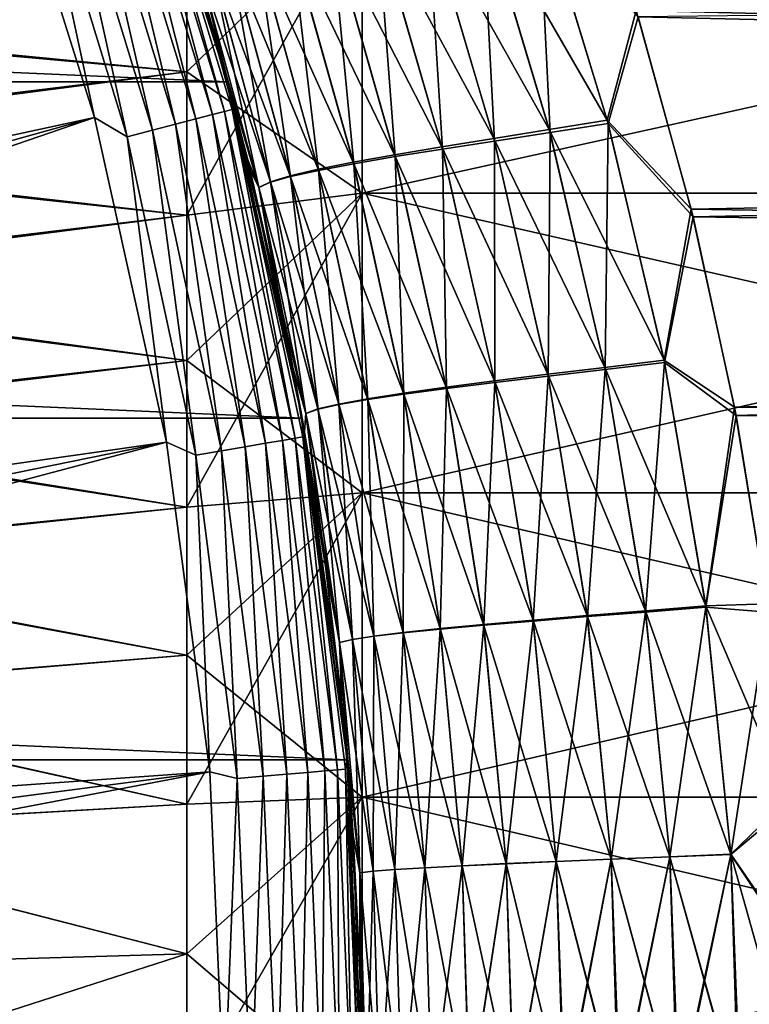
# Model space of a CAD drawing. Header units: metres. Extents: x -22 to 73, y -229 to 22.
# Tile 234 of 256: x 20.55 to 24.71, y 0.57 to 6.18. Entities that reach past the tile are written whole.
import ezdxf

# ---------------------------------------------------------------- set-up
doc = ezdxf.new("R2010")
doc.units = ezdxf.units.M
doc.layers.add('solid_509500_SW0001', color=7, linetype='CONTINUOUS')

msp = doc.modelspace()

# ---------------------------------------------------------------- linework, layer by layer
at = {"layer": 'solid_509500_SW0001'}
for points in [[(-21.73333, 5.823431), (-21.143082, 7.695457), (21.73333, 5.823431)], [(-21.143082, 7.695457), (21.143082, 7.695457), (21.73333, 5.823431)], [(21.645683, 6.141202, 45.221691), (21.73333, 5.823431), (21.143082, 7.695457)], [(21.602154, 6.292609, 45.258732), (21.645683, 6.141202, 45.221691), (21.143082, 7.695457)], [(21.355822, 7.083705, 90.531265), (21.143084, 7.695453, 119.213844), (21.733332, 5.823429, 119.213844)], [(21.200567, 7.490637, 119.368202), (21.733332, 5.823429, 119.213844), (21.143084, 7.695453, 119.213844)], [(21.158522, 7.475781, 119.516907), (21.090187, 7.451637, 119.654198), (21.646152, 5.63622, 119.654198)], [(21.200567, 7.490637, 119.368202), (21.158522, 7.475781, 119.516907), (21.71629, 5.654482, 119.516907)], [(21.71629, 5.654482, 119.516907), (21.158522, 7.475781, 119.516907), (21.646152, 5.63622, 119.654198)], [(21.759443, 5.665719, 119.368202), (21.733332, 5.823429, 119.213844), (21.200567, 7.490637, 119.368202)], [(21.759443, 5.665719, 119.368202), (21.200567, 7.490637, 119.368202), (21.71629, 5.654482, 119.516907)], [(11.163385, 3.502535, 120.188515), (20.974077, 5.619987, 120.013718), (20.404449, 7.426612, 120.013718)], [(20.618019, 7.28481, 119.996193), (20.404449, 7.426612, 120.013718), (20.974077, 5.619987, 120.013718)], [(20.998138, 7.419115, 119.774902), (20.885841, 7.379437, 119.874481), (21.43642, 5.58161, 119.874481)], [(21.090187, 7.451637, 119.654198), (20.998138, 7.419115, 119.774902), (21.551678, 5.61162, 119.774902)], [(21.551678, 5.61162, 119.774902), (20.998138, 7.419115, 119.774902), (21.43642, 5.58161, 119.874481)], [(21.646152, 5.63622, 119.654198), (21.090187, 7.451637, 119.654198), (21.551678, 5.61162, 119.774902)], [(20.885841, 7.379437, 119.874481), (20.757524, 7.3341, 119.949181), (21.30472, 5.547318, 119.949181)], [(21.43642, 5.58161, 119.874481), (20.885841, 7.379437, 119.874481), (21.30472, 5.547318, 119.949181)], [(20.757524, 7.3341, 119.949181), (20.618019, 7.28481, 119.996193), (21.161537, 5.510036, 119.996193)], [(21.30472, 5.547318, 119.949181), (20.757524, 7.3341, 119.949181), (21.161537, 5.510036, 119.996193)], [(21.161537, 5.510036, 119.996193), (20.618019, 7.28481, 119.996193), (20.974077, 5.619987, 120.013718)], [(21.558455, 6.440731, 90.704292), (21.355822, 7.083705, 90.531265), (21.733332, 5.823429, 119.213844)], [(23.494913, 6.916615, 48.126881), (23.895695, 5.60413, 47.724453), (23.174496, 6.855034, 48.010654)], [(23.494913, 6.916615, 48.126881), (24.061258, 6.228299, 47.94487), (23.895695, 5.60413, 47.724453)], [(21.5, 5.062797, 50.206234), (22.5, 5.187767, 49.202736), (22.5, 6.851861, 49.743439)], [(21.5, 5.879122, 50.459023), (21.5, 5.062797, 50.206234), (22.5, 6.851861, 49.743439)], [(21.5, 6.683003, 50.749275), (21.5, 5.879122, 50.459023), (22.5, 6.851861, 49.743439)], [(21.5, 5.879122, 85.540977), (22.5, 6.851861, 86.256561), (22.5, 5.187767, 86.797264)], [(21.5, 5.879122, 85.540977), (21.5, 6.683003, 85.250725), (22.5, 6.851861, 86.256561)], [(22.5, 6.851861, 49.743439), (22.5, 5.187767, 49.202736), (30, 6.85184, 49.743431)], [(22.5, 6.851861, 86.256561), (30, 6.85184, 86.256569), (30, 5.18775, 86.797264)], [(22.5, 5.187767, 86.797264), (22.5, 6.851861, 86.256561), (30, 5.18775, 86.797264)], [(22.5, 5.187767, 49.202736), (30, 5.18775, 49.202732), (30, 6.85184, 49.743431)], [(23.174496, 6.855034, 48.010654), (23.565983, 5.550968, 47.621887), (22.866966, 6.796741, 47.846817)], [(23.895695, 5.60413, 47.724453), (23.565983, 5.550968, 47.621887), (23.174496, 6.855034, 48.010654)], [(23.503876, 6.891379, 87.882401), (23.182665, 6.832663, 87.997887), (23.571125, 5.533568, 88.383492)], [(23.901287, 5.584527, 88.281319), (24.072727, 6.192788, 88.066124), (23.503876, 6.891379, 87.882401)], [(23.901287, 5.584527, 88.281319), (23.503876, 6.891379, 87.882401), (23.571125, 5.533568, 88.383492)], [(22.866966, 6.796741, 47.846817), (23.249451, 5.500448, 47.471146), (22.579735, 6.741731, 47.637882)], [(23.565983, 5.550968, 47.621887), (23.249451, 5.500448, 47.471146), (22.866966, 6.796741, 47.846817)], [(23.182665, 6.832663, 87.997887), (22.874321, 6.777236, 88.160912), (23.254126, 5.48525, 88.533768)], [(23.571125, 5.533568, 88.383492), (23.182665, 6.832663, 87.997887), (23.254126, 5.48525, 88.533768)], [(22.579735, 6.741731, 47.637882), (22.953674, 5.452564, 47.274784), (22.318954, 6.689998, 47.387455)], [(23.249451, 5.500448, 47.471146), (22.953674, 5.452564, 47.274784), (22.579735, 6.741731, 47.637882)], [(22.874321, 6.777236, 88.160912), (22.586241, 6.725091, 88.368958), (22.957855, 5.439568, 88.729607)], [(23.254126, 5.48525, 88.533768), (22.874321, 6.777236, 88.160912), (22.957855, 5.439568, 88.729607)], [(17.78726, 6.239864, 85.415924), (21.5, 6.683003, 85.250725), (21.5, 5.879122, 85.540977)], [(17.796148, 6.214468, 50.575001), (21.5, 5.879122, 50.459023), (21.5, 6.683003, 50.749275)], [(22.318954, 6.689998, 47.387455), (22.684946, 5.407312, 47.036446), (22.08968, 6.641531, 47.099865)], [(22.32457, 6.676223, 88.618423), (22.094353, 6.630621, 88.904999), (22.451517, 5.35609, 89.242676)], [(22.953674, 5.452564, 47.274784), (22.684946, 5.407312, 47.036446), (22.318954, 6.689998, 47.387455)], [(22.586241, 6.725091, 88.368958), (22.32457, 6.676223, 88.618423), (22.688599, 5.396517, 88.967369)], [(22.688599, 5.396517, 88.967369), (22.32457, 6.676223, 88.618423), (22.451517, 5.35609, 89.242676)], [(22.957855, 5.439568, 88.729607), (22.586241, 6.725091, 88.368958), (22.688599, 5.396517, 88.967369)], [(22.08968, 6.641531, 47.099865), (22.448433, 5.364683, 46.760506), (21.896477, 6.596322, 46.7798)], [(22.094353, 6.630621, 88.904999), (21.90015, 6.588275, 89.223984), (22.25127, 5.318277, 89.550797)], [(22.684946, 5.407312, 47.036446), (22.448433, 5.364683, 46.760506), (22.08968, 6.641531, 47.099865)], [(22.451517, 5.35609, 89.242676), (22.094353, 6.630621, 88.904999), (22.25127, 5.318277, 89.550797)], [(21.896477, 6.596322, 46.7798), (22.248804, 5.32467, 46.451714), (21.743559, 6.554358, 46.432468)], [(21.90015, 6.588275, 89.223984), (21.746168, 6.549175, 89.570198), (22.092157, 5.283072, 89.886467)], [(22.448433, 5.364683, 46.760506), (22.248804, 5.32467, 46.451714), (21.896477, 6.596322, 46.7798)], [(22.25127, 5.318277, 89.550797), (21.90015, 6.588275, 89.223984), (22.092157, 5.283072, 89.886467)], [(21.634436, 6.515625, 46.064186), (21.976696, 5.252451, 45.757759), (21.571571, 6.480107, 45.68259)], [(21.63591, 6.513306, 89.937325), (21.571836, 6.480651, 90.317734), (21.910597, 5.220429, 90.613579)], [(21.743559, 6.554358, 46.432468), (22.090363, 5.287263, 46.11533), (21.634436, 6.515625, 46.064186)], [(22.090363, 5.287263, 46.11533), (21.976696, 5.252451, 45.757759), (21.634436, 6.515625, 46.064186)], [(21.746168, 6.549175, 89.570198), (21.63591, 6.513306, 89.937325), (21.977762, 5.25046, 90.243294)], [(21.977762, 5.25046, 90.243294), (21.63591, 6.513306, 89.937325), (21.910597, 5.220429, 90.613579)], [(22.248804, 5.32467, 46.451714), (22.090363, 5.287263, 46.11533), (21.743559, 6.554358, 46.432468)], [(22.092157, 5.283072, 89.886467), (21.746168, 6.549175, 89.570198), (21.977762, 5.25046, 90.243294)], [(21.571571, 6.480107, 45.68259), (21.910316, 5.220221, 45.386711), (21.557919, 6.442526, 45.296379)], [(21.571836, 6.480651, 90.317734), (21.558455, 6.440731, 90.704292), (21.86195, 5.320262, 90.963608)], [(21.976696, 5.252451, 45.757759), (21.910316, 5.220221, 45.386711), (21.571571, 6.480107, 45.68259)], [(21.910597, 5.220429, 90.613579), (21.571836, 6.480651, 90.317734), (21.86195, 5.320262, 90.963608)], [(50.400002, 6.489357, 48.027813), (50.400002, 5.586774, 47.756779), (24.061258, 6.228299, 47.94487)], [(50.400002, 5.586774, 88.243217), (50.400002, 6.489357, 87.972183), (24.072727, 6.192788, 88.066124)], [(21.910316, 5.220221, 45.386711), (21.602154, 6.292609, 45.258732), (21.557919, 6.442526, 45.296379)], [(21.86195, 5.320262, 90.963608), (21.558455, 6.440731, 90.704292), (21.733332, 5.823429, 119.213844)], [(21.910316, 5.220221, 45.386711), (21.645683, 6.141202, 45.221691), (21.602154, 6.292609, 45.258732)], [(18.042757, 5.457237, 85.676781), (17.78726, 6.239864, 85.415924), (21.5, 5.879122, 85.540977)], [(23.895695, 5.60413, 47.724453), (24.061258, 6.228299, 47.94487), (24.373594, 5.096862, 47.627911)], [(50.400002, 5.586774, 47.756779), (24.373594, 5.096862, 47.627911), (24.061258, 6.228299, 47.94487)], [(17.796148, 6.214468, 50.575001), (18.050438, 5.431777, 50.31538), (21.5, 5.879122, 50.459023)], [(23.901287, 5.584527, 88.281319), (24.385605, 5.053625, 88.382858), (24.072727, 6.192788, 88.066124)], [(50.400002, 5.586774, 88.243217), (24.072727, 6.192788, 88.066124), (24.385605, 5.053625, 88.382858)], [(21.645683, 6.141202, 45.221691), (21.847656, 5.378653, 45.050556), (21.73333, 5.823431)], [(21.910316, 5.220221, 45.386711), (21.847656, 5.378653, 45.050556), (21.645683, 6.141202, 45.221691)], [(18.042757, 5.457237, 85.676781), (21.5, 5.879122, 85.540977), (21.5, 5.062797, 85.793762)], [(18.050438, 5.431777, 50.31538), (21.5, 5.062797, 50.206234), (21.5, 5.879122, 50.459023)], [(21.5, 5.062797, 85.793762), (21.5, 5.879122, 85.540977), (22.5, 5.187767, 86.797264)], [(-22.158175, 3.907085), (-21.73333, 5.823431), (22.158175, 3.907085)], [(-21.73333, 5.823431), (21.73333, 5.823431), (22.158175, 3.907085)], [(22.02367, 4.605207, 44.901825), (22.158175, 3.907085), (21.73333, 5.823431)], [(21.847656, 5.378653, 45.050556), (22.02367, 4.605207, 44.901825), (21.73333, 5.823431)], [(21.86195, 5.320262, 90.963608), (21.733332, 5.823429, 119.213844), (22.158175, 3.907084, 119.213844)], [(21.759443, 5.665719, 119.368202), (22.158175, 3.907084, 119.213844), (21.733332, 5.823429, 119.213844)], [(21.759443, 5.665719, 119.368202), (21.71629, 5.654482, 119.516907), (22.11759, 3.792442, 119.516907)], [(22.161541, 3.799978, 119.368202), (22.158175, 3.907084, 119.213844), (21.759443, 5.665719, 119.368202)], [(22.161541, 3.799978, 119.368202), (21.759443, 5.665719, 119.368202), (22.11759, 3.792442, 119.516907)], [(11.163385, 3.502535, 120.188515), (11.326458, 2.932623, 120.188515), (20.974077, 5.619987, 120.013718)], [(11.326458, 2.932623, 120.188515), (11.460456, 2.355184, 120.188515), (20.974077, 5.619987, 120.013718)], [(11.460456, 2.355184, 120.188515), (21.384079, 3.77059, 120.013718), (20.974077, 5.619987, 120.013718)], [(21.161537, 5.510036, 119.996193), (20.974077, 5.619987, 120.013718), (21.384079, 3.77059, 120.013718)], [(21.551678, 5.61162, 119.774902), (21.43642, 5.58161, 119.874481), (21.832548, 3.743566, 119.874481)], [(21.646152, 5.63622, 119.654198), (21.551678, 5.61162, 119.774902), (21.949936, 3.763695, 119.774902)], [(21.949936, 3.763695, 119.774902), (21.551678, 5.61162, 119.774902), (21.832548, 3.743566, 119.874481)], [(21.71629, 5.654482, 119.516907), (21.646152, 5.63622, 119.654198), (22.046158, 3.780193, 119.654198)], [(22.046158, 3.780193, 119.654198), (21.646152, 5.63622, 119.654198), (21.949936, 3.763695, 119.774902)], [(22.11759, 3.792442, 119.516907), (21.71629, 5.654482, 119.516907), (22.046158, 3.780193, 119.654198)], [(21.43642, 5.58161, 119.874481), (21.30472, 5.547318, 119.949181), (21.698414, 3.720567, 119.949181)], [(21.832548, 3.743566, 119.874481), (21.43642, 5.58161, 119.874481), (21.698414, 3.720567, 119.949181)], [(23.895695, 5.60413, 47.724453), (24.219774, 4.237899, 47.400909), (23.565983, 5.550968, 47.621887)], [(23.901287, 5.584527, 88.281319), (23.571125, 5.533568, 88.383492), (23.884584, 4.184002, 88.692993)], [(24.222633, 4.224272, 88.602051), (23.901287, 5.584527, 88.281319), (23.884584, 4.184002, 88.692993)], [(23.895695, 5.60413, 47.724453), (24.373594, 5.096862, 47.627911), (24.219774, 4.237899, 47.400909)], [(24.222633, 4.224272, 88.602051), (24.385605, 5.053625, 88.382858), (23.901287, 5.584527, 88.281319)], [(50.400002, 5.586774, 47.756779), (50.400002, 4.67294, 47.526512), (24.373594, 5.096862, 47.627911)], [(50.400002, 4.67294, 88.473488), (50.400002, 5.586774, 88.243217), (24.385605, 5.053625, 88.382858)], [(21.30472, 5.547318, 119.949181), (21.161537, 5.510036, 119.996193), (21.552586, 3.695562, 119.996193)], [(21.552586, 3.695562, 119.996193), (21.161537, 5.510036, 119.996193), (21.384079, 3.77059, 120.013718)], [(21.698414, 3.720567, 119.949181), (21.30472, 5.547318, 119.949181), (21.552586, 3.695562, 119.996193)], [(23.249451, 5.500448, 47.471146), (23.557463, 4.156283, 47.170135), (22.953674, 5.452564, 47.274784)], [(23.565983, 5.550968, 47.621887), (23.881914, 4.196098, 47.309822), (23.249451, 5.500448, 47.471146)], [(23.881914, 4.196098, 47.309822), (23.557463, 4.156283, 47.170135), (23.249451, 5.500448, 47.471146)], [(23.571125, 5.533568, 88.383492), (23.254126, 5.48525, 88.533768), (23.559931, 4.145719, 88.832481)], [(23.884584, 4.184002, 88.692993), (23.571125, 5.533568, 88.383492), (23.559931, 4.145719, 88.832481)], [(24.219774, 4.237899, 47.400909), (23.881914, 4.196098, 47.309822), (23.565983, 5.550968, 47.621887)], [(18.261177, 4.6746, 85.899666), (18.042757, 5.457237, 85.676781), (21.5, 5.062797, 85.793762)], [(22.953674, 5.452564, 47.274784), (23.254129, 4.118452, 46.984421), (22.684946, 5.407312, 47.036446)], [(23.557463, 4.156283, 47.170135), (23.254129, 4.118452, 46.984421), (22.953674, 5.452564, 47.274784)], [(23.254126, 5.48525, 88.533768), (22.957855, 5.439568, 88.729607), (23.256374, 4.109419, 89.017952)], [(23.559931, 4.145719, 88.832481), (23.254126, 5.48525, 88.533768), (23.256374, 4.109419, 89.017952)], [(18.050438, 5.431777, 50.31538), (18.26746, 4.649989, 50.093933), (21.5, 5.062797, 50.206234)], [(22.684946, 5.407312, 47.036446), (22.978312, 4.082601, 46.756348), (22.448433, 5.364683, 46.760506)], [(22.688599, 5.396517, 88.967369), (22.451517, 5.35609, 89.242676), (22.736984, 4.042752, 89.511429)], [(23.254129, 4.118452, 46.984421), (22.978312, 4.082601, 46.756348), (22.684946, 5.407312, 47.036446)], [(22.957855, 5.439568, 88.729607), (22.688599, 5.396517, 88.967369), (22.980309, 4.075099, 89.245743)], [(22.980309, 4.075099, 89.245743), (22.688599, 5.396517, 88.967369), (22.736984, 4.042752, 89.511429)], [(23.256374, 4.109419, 89.017952), (22.957855, 5.439568, 88.729607), (22.980309, 4.075099, 89.245743)], [(21.910316, 5.220221, 45.386711), (22.02367, 4.605207, 44.901825), (21.847656, 5.378653, 45.050556)], [(22.448433, 5.364683, 46.760506), (22.735268, 4.048722, 46.490337), (22.248804, 5.32467, 46.451714)], [(22.451517, 5.35609, 89.242676), (22.25127, 5.318277, 89.550797), (22.531145, 4.012372, 89.810226)], [(22.978312, 4.082601, 46.756348), (22.735268, 4.048722, 46.490337), (22.448433, 5.364683, 46.760506)], [(22.736984, 4.042752, 89.511429), (22.451517, 5.35609, 89.242676), (22.531145, 4.012372, 89.810226)], [(22.106781, 4.188107, 91.1707), (21.86195, 5.320262, 90.963608), (22.158175, 3.907084, 119.213844)], [(21.910597, 5.220429, 90.613579), (21.86195, 5.320262, 90.963608), (22.106781, 4.188107, 91.1707)], [(22.090363, 5.287263, 46.11533), (22.366119, 3.986862, 45.864189), (21.976696, 5.252451, 45.757759)], [(22.092157, 5.283072, 89.886467), (21.977762, 5.25046, 90.243294), (22.24868, 3.957485, 90.484795)], [(22.248804, 5.32467, 46.451714), (22.529745, 4.016812, 46.191181), (22.090363, 5.287263, 46.11533)], [(22.529745, 4.016812, 46.191181), (22.366119, 3.986862, 45.864189), (22.090363, 5.287263, 46.11533)], [(22.25127, 5.318277, 89.550797), (22.092157, 5.283072, 89.886467), (22.367163, 3.983953, 90.136833)], [(22.367163, 3.983953, 90.136833), (22.092157, 5.283072, 89.886467), (22.24868, 3.957485, 90.484795)], [(22.735268, 4.048722, 46.490337), (22.529745, 4.016812, 46.191181), (22.248804, 5.32467, 46.451714)], [(22.531145, 4.012372, 89.810226), (22.25127, 5.318277, 89.550797), (22.367163, 3.983953, 90.136833)], [(21.976696, 5.252451, 45.757759), (22.248037, 3.958865, 45.515816), (21.910316, 5.220221, 45.386711)], [(21.910316, 5.220221, 45.386711), (22.178053, 3.932809, 45.153851), (22.02367, 4.605207, 44.901825)], [(22.248037, 3.958865, 45.515816), (22.178053, 3.932809, 45.153851), (21.910316, 5.220221, 45.386711)], [(21.977762, 5.25046, 90.243294), (21.910597, 5.220429, 90.613579), (22.178249, 3.932959, 90.846336)], [(22.178249, 3.932959, 90.846336), (21.910597, 5.220429, 90.613579), (22.106781, 4.188107, 91.1707)], [(22.366119, 3.986862, 45.864189), (22.248037, 3.958865, 45.515816), (21.976696, 5.252451, 45.757759)], [(22.24868, 3.957485, 90.484795), (21.977762, 5.25046, 90.243294), (22.178249, 3.932959, 90.846336)], [(21.5, 3.399392, 49.815002), (22.5, 3.481899, 48.813381), (22.5, 5.187767, 49.202736)], [(21.5, 4.235569, 49.99139), (21.5, 3.399392, 49.815002), (22.5, 5.187767, 49.202736)], [(21.5, 5.062797, 50.206234), (21.5, 4.235569, 49.99139), (22.5, 5.187767, 49.202736)], [(21.5, 4.235569, 86.008606), (22.5, 5.187767, 86.797264), (22.5, 3.481899, 87.186623)], [(21.5, 4.235569, 86.008606), (21.5, 5.062797, 85.793762), (22.5, 5.187767, 86.797264)], [(22.5, 5.187767, 49.202736), (22.5, 3.481899, 48.813381), (30, 5.18775, 49.202732)], [(22.5, 5.187767, 86.797264), (30, 5.18775, 86.797264), (30, 3.481886, 87.186623)], [(22.5, 3.481899, 87.186623), (22.5, 5.187767, 86.797264), (30, 3.481886, 87.186623)], [(22.5, 3.481899, 48.813381), (30, 3.481886, 48.813377), (30, 5.18775, 49.202732)], [(18.261177, 4.6746, 85.899666), (21.5, 5.062797, 85.793762), (21.5, 4.235569, 86.008606)], [(18.26746, 4.649989, 50.093933), (21.5, 4.235569, 49.99139), (21.5, 5.062797, 50.206234)], [(24.219774, 4.237899, 47.400909), (24.373594, 5.096862, 47.627911), (24.620935, 3.969551, 47.378586)], [(24.222633, 4.224272, 88.602051), (24.631725, 3.921448, 88.630615), (24.385605, 5.053625, 88.382858)], [(50.400002, 4.67294, 47.526512), (24.620935, 3.969551, 47.378586), (24.373594, 5.096862, 47.627911)], [(50.400002, 4.67294, 88.473488), (24.385605, 5.053625, 88.382858), (24.631725, 3.921448, 88.630615)], [(18.443945, 3.89145, 86.08609), (18.261177, 4.6746, 85.899666), (21.5, 4.235569, 86.008606)], [(50.400002, 4.67294, 47.526512), (50.400002, 3.749695, 47.337479), (24.620935, 3.969551, 47.378586)], [(50.400002, 3.749695, 88.662521), (50.400002, 4.67294, 88.473488), (24.631725, 3.921448, 88.630615)], [(18.26746, 4.649989, 50.093933), (18.448248, 3.871005, 49.909527), (21.5, 4.235569, 49.99139)], [(22.02367, 4.605207, 44.901825), (22.171865, 3.828623, 44.776592), (22.158175, 3.907085)], [(22.178053, 3.932809, 45.153851), (22.171865, 3.828623, 44.776592), (22.02367, 4.605207, 44.901825)], [(18.443945, 3.89145, 86.08609), (21.5, 4.235569, 86.008606), (21.5, 3.399392, 86.184998)], [(18.448248, 3.871005, 49.909527), (21.5, 3.399392, 49.815002), (21.5, 4.235569, 49.99139)], [(21.5, 3.399392, 86.184998), (21.5, 4.235569, 86.008606), (22.5, 3.481899, 87.186623)], [(24.219774, 4.237899, 47.400909), (24.457504, 2.837182, 47.164543), (23.881914, 4.196098, 47.309822)], [(24.222633, 4.224272, 88.602051), (23.884584, 4.184002, 88.692993), (24.114353, 2.80222, 88.918999)], [(24.458574, 2.829894, 88.836586), (24.222633, 4.224272, 88.602051), (24.114353, 2.80222, 88.918999)], [(24.219774, 4.237899, 47.400909), (24.620935, 3.969551, 47.378586), (24.457504, 2.837182, 47.164543)], [(24.458574, 2.829894, 88.836586), (24.631725, 3.921448, 88.630615), (24.222633, 4.224272, 88.602051)], [(22.292341, 3.049842, 91.326141), (22.106781, 4.188107, 91.1707), (22.158175, 3.907084, 119.213844)], [(22.178249, 3.932959, 90.846336), (22.106781, 4.188107, 91.1707), (22.292341, 3.049842, 91.326141)], [(23.557463, 4.156283, 47.170135), (23.782707, 2.781482, 46.950802), (23.254129, 4.118452, 46.984421)], [(23.881914, 4.196098, 47.309822), (24.113319, 2.808668, 47.082127), (23.557463, 4.156283, 47.170135)], [(24.113319, 2.808668, 47.082127), (23.782707, 2.781482, 46.950802), (23.557463, 4.156283, 47.170135)], [(23.884584, 4.184002, 88.692993), (23.559931, 4.145719, 88.832481), (23.783699, 2.775873, 89.050285)], [(24.114353, 2.80222, 88.918999), (23.884584, 4.184002, 88.692993), (23.783699, 2.775873, 89.050285)], [(24.457504, 2.837182, 47.164543), (24.113319, 2.808668, 47.082127), (23.881914, 4.196098, 47.309822)], [(23.254129, 4.118452, 46.984421), (23.473471, 2.755621, 46.773159), (22.978312, 4.082601, 46.756348)], [(23.256374, 4.109419, 89.017952), (22.980309, 4.075099, 89.245743), (23.192945, 2.727151, 89.448021)], [(23.474405, 2.750851, 89.227852), (23.256374, 4.109419, 89.017952), (23.192945, 2.727151, 89.448021)], [(23.782707, 2.781482, 46.950802), (23.473471, 2.755621, 46.773159), (23.254129, 4.118452, 46.984421)], [(23.559931, 4.145719, 88.832481), (23.256374, 4.109419, 89.017952), (23.474405, 2.750851, 89.227852)], [(23.783699, 2.775873, 89.050285), (23.559931, 4.145719, 88.832481), (23.474405, 2.750851, 89.227852)], [(22.735268, 4.048722, 46.490337), (22.943874, 2.707863, 46.294453), (22.529745, 4.016812, 46.191181)], [(22.736984, 4.042752, 89.511429), (22.531145, 4.012372, 89.810226), (22.734283, 2.683703, 89.997978)], [(22.944639, 2.70477, 89.706337), (22.736984, 4.042752, 89.511429), (22.734283, 2.683703, 89.997978)], [(22.978312, 4.082601, 46.756348), (23.192085, 2.731083, 46.552895), (22.735268, 4.048722, 46.490337)], [(23.192085, 2.731083, 46.552895), (22.943874, 2.707863, 46.294453), (22.735268, 4.048722, 46.490337)], [(22.980309, 4.075099, 89.245743), (22.736984, 4.042752, 89.511429), (22.944639, 2.70477, 89.706337)], [(23.192945, 2.727151, 89.448021), (22.980309, 4.075099, 89.245743), (22.944639, 2.70477, 89.706337)], [(23.473471, 2.755621, 46.773159), (23.192085, 2.731083, 46.552895), (22.978312, 4.082601, 46.756348)], [(22.366119, 3.986862, 45.864189), (22.565813, 2.665363, 45.682854), (22.248037, 3.958865, 45.515816)], [(22.367163, 3.983953, 90.136833), (22.24868, 3.957485, 90.484795), (22.444395, 2.645493, 90.658752)], [(22.529745, 4.016812, 46.191181), (22.733641, 2.685958, 46.002659), (22.366119, 3.986862, 45.864189)], [(22.733641, 2.685958, 46.002659), (22.565813, 2.665363, 45.682854), (22.366119, 3.986862, 45.864189)], [(22.531145, 4.012372, 89.810226), (22.367163, 3.983953, 90.136833), (22.566307, 2.663946, 90.317612)], [(22.566307, 2.663946, 90.317612), (22.367163, 3.983953, 90.136833), (22.444395, 2.645493, 90.658752)], [(22.943874, 2.707863, 46.294453), (22.733641, 2.685958, 46.002659), (22.529745, 4.016812, 46.191181)], [(22.734283, 2.683703, 89.997978), (22.531145, 4.012372, 89.810226), (22.566307, 2.663946, 90.317612)], [(22.178053, 3.932809, 45.153851), (22.371021, 2.628079, 44.986538), (22.171865, 3.828623, 44.776592)], [(22.248037, 3.958865, 45.515816), (22.444078, 2.646072, 45.341537), (22.178053, 3.932809, 45.153851)], [(22.444078, 2.646072, 45.341537), (22.371021, 2.628079, 44.986538), (22.178053, 3.932809, 45.153851)], [(22.24868, 3.957485, 90.484795), (22.178249, 3.932959, 90.846336), (22.37113, 2.628337, 91.01355)], [(22.37113, 2.628337, 91.01355), (22.178249, 3.932959, 90.846336), (22.292341, 3.049842, 91.326141)], [(22.565813, 2.665363, 45.682854), (22.444078, 2.646072, 45.341537), (22.248037, 3.958865, 45.515816)], [(22.444395, 2.645493, 90.658752), (22.24868, 3.957485, 90.484795), (22.37113, 2.628337, 91.01355)], [(24.457504, 2.837182, 47.164543), (24.620935, 3.969551, 47.378586), (24.805273, 2.849151, 47.194176)], [(50.400002, 3.749695, 47.337479), (24.805273, 2.849151, 47.194176), (24.620935, 3.969551, 47.378586)], [(-22.414381, 1.961005), (-22.158175, 3.907085), (22.414381, 1.961005)], [(-22.158175, 3.907085), (22.158175, 3.907085), (22.414381, 1.961005)], [(18.591745, 3.109583, 86.236801), (18.443945, 3.89145, 86.08609), (21.5, 3.399392, 86.184998)], [(18.448248, 3.871005, 49.909527), (18.593931, 3.096487, 49.760971), (21.5, 3.399392, 49.815002)], [(22.38303, 2.291274, 44.596397), (22.414381, 1.961005), (22.158175, 3.907085)], [(22.292242, 3.050571, 44.674591), (22.38303, 2.291274, 44.596397), (22.158175, 3.907085)], [(22.171865, 3.828623, 44.776592), (22.292242, 3.050571, 44.674591), (22.158175, 3.907085)], [(22.292341, 3.049842, 91.326141), (22.158175, 3.907084, 119.213844), (22.414381, 1.961004, 119.213844)], [(22.161541, 3.799978, 119.368202), (22.414381, 1.961004, 119.213844), (22.158175, 3.907084, 119.213844)], [(24.458574, 2.829894, 88.836586), (24.812763, 2.801735, 88.812263), (24.631725, 3.921448, 88.630615)], [(50.400002, 3.749695, 88.662521), (24.631725, 3.921448, 88.630615), (24.812763, 2.801735, 88.812263)], [(22.371021, 2.628079, 44.986538), (22.292242, 3.050571, 44.674591), (22.171865, 3.828623, 44.776592)], [(11.460456, 2.355184, 120.188515), (11.565034, 1.771698, 120.188515), (21.384079, 3.77059, 120.013718)], [(11.565034, 1.771698, 120.188515), (11.639926, 1.183665, 120.188515), (21.384079, 3.77059, 120.013718)], [(11.639926, 1.183665, 120.188515), (21.631334, 1.892496, 120.013718), (21.384079, 3.77059, 120.013718)], [(21.552586, 3.695562, 119.996193), (21.384079, 3.77059, 120.013718), (21.631334, 1.892496, 120.013718)], [(21.949936, 3.763695, 119.774902), (21.832548, 3.743566, 119.874481), (22.071373, 1.878551, 119.874481)], [(22.046158, 3.780193, 119.654198), (21.949936, 3.763695, 119.774902), (22.190044, 1.888651, 119.774902)], [(22.190044, 1.888651, 119.774902), (21.949936, 3.763695, 119.774902), (22.071373, 1.878551, 119.874481)], [(22.11759, 3.792442, 119.516907), (22.046158, 3.780193, 119.654198), (22.287319, 1.89693, 119.654198)], [(22.287319, 1.89693, 119.654198), (22.046158, 3.780193, 119.654198), (22.190044, 1.888651, 119.774902)], [(22.161541, 3.799978, 119.368202), (22.11759, 3.792442, 119.516907), (22.359531, 1.903077, 119.516907)], [(22.359531, 1.903077, 119.516907), (22.11759, 3.792442, 119.516907), (22.287319, 1.89693, 119.654198)], [(22.403965, 1.906858, 119.368202), (22.414381, 1.961004, 119.213844), (22.161541, 3.799978, 119.368202)], [(22.403965, 1.906858, 119.368202), (22.161541, 3.799978, 119.368202), (22.359531, 1.903077, 119.516907)], [(21.698414, 3.720567, 119.949181), (21.552586, 3.695562, 119.996193), (21.788349, 1.854462, 119.996193)], [(21.832548, 3.743566, 119.874481), (21.698414, 3.720567, 119.949181), (21.935772, 1.867009, 119.949181)], [(21.935772, 1.867009, 119.949181), (21.698414, 3.720567, 119.949181), (21.788349, 1.854462, 119.996193)], [(22.071373, 1.878551, 119.874481), (21.832548, 3.743566, 119.874481), (21.935772, 1.867009, 119.949181)], [(21.788349, 1.854462, 119.996193), (21.552586, 3.695562, 119.996193), (21.631334, 1.892496, 120.013718)], [(21.5, 1.70698, 49.578918), (22.5, 1.74799, 48.578503), (22.5, 3.481899, 48.813381)], [(21.5, 2.555881, 49.677406), (21.5, 1.70698, 49.578918), (22.5, 3.481899, 48.813381)], [(21.5, 3.399392, 49.815002), (21.5, 2.555881, 49.677406), (22.5, 3.481899, 48.813381)], [(21.5, 2.555881, 86.322594), (22.5, 3.481899, 87.186623), (22.5, 1.74799, 87.421494)], [(21.5, 2.555881, 86.322594), (21.5, 3.399392, 86.184998), (22.5, 3.481899, 87.186623)], [(22.5, 3.481899, 48.813381), (22.5, 1.74799, 48.578503), (30, 3.481886, 48.813377)], [(22.5, 3.481899, 87.186623), (30, 3.481886, 87.186623), (30, 1.747983, 87.421494)], [(22.5, 1.74799, 87.421494), (22.5, 3.481899, 87.186623), (30, 1.747983, 87.421494)], [(22.5, 1.74799, 48.578503), (30, 1.747983, 48.578503), (30, 3.481886, 48.813377)], [(18.591745, 3.109583, 86.236801), (21.5, 3.399392, 86.184998), (21.5, 2.555881, 86.322594)], [(18.593931, 3.096487, 49.760971), (21.5, 2.555881, 49.677406), (21.5, 3.399392, 49.815002)], [(18.705387, 2.33045, 86.352638), (18.591745, 3.109583, 86.236801), (21.5, 2.555881, 86.322594)], [(18.593931, 3.096487, 49.760971), (18.706133, 2.324455, 49.646603), (21.5, 2.555881, 49.677406)], [(22.371021, 2.628079, 44.986538), (22.38303, 2.291274, 44.596397), (22.292242, 3.050571, 44.674591)], [(22.383089, 2.290701, 91.403801), (22.292341, 3.049842, 91.326141), (22.414381, 1.961004, 119.213844)], [(22.37113, 2.628337, 91.01355), (22.292341, 3.049842, 91.326141), (22.383089, 2.290701, 91.403801)], [(24.113319, 2.808668, 47.082127), (24.252935, 1.408315, 46.94511), (23.782707, 2.781482, 46.950802)], [(24.457504, 2.837182, 47.164543), (24.601009, 1.422881, 47.022259), (24.113319, 2.808668, 47.082127)], [(24.601009, 1.422881, 47.022259), (24.252935, 1.408315, 46.94511), (24.113319, 2.808668, 47.082127)], [(24.458574, 2.829894, 88.836586), (24.114353, 2.80222, 88.918999), (24.253181, 1.406954, 89.055183)], [(24.601238, 1.421308, 88.977997), (24.458574, 2.829894, 88.836586), (24.253181, 1.406954, 89.055183)], [(24.457504, 2.837182, 47.164543), (24.805273, 2.849151, 47.194176), (24.926983, 1.737288, 47.071983)], [(24.457504, 2.837182, 47.164543), (24.926983, 1.737288, 47.071983), (24.601009, 1.422881, 47.022259)], [(24.601238, 1.421308, 88.977997), (24.812763, 2.801735, 88.812263), (24.458574, 2.829894, 88.836586)], [(23.473471, 2.755621, 46.773159), (23.605656, 1.381174, 46.646152), (23.192085, 2.731083, 46.552895)], [(23.474405, 2.750851, 89.227852), (23.192945, 2.727151, 89.448021), (23.321091, 1.367873, 89.569633)], [(23.605919, 1.380238, 89.354149), (23.474405, 2.750851, 89.227852), (23.321091, 1.367873, 89.569633)], [(23.782707, 2.781482, 46.950802), (23.918531, 1.394413, 46.818874), (23.473471, 2.755621, 46.773159)], [(23.918531, 1.394413, 46.818874), (23.605656, 1.381174, 46.646152), (23.473471, 2.755621, 46.773159)], [(23.783699, 2.775873, 89.050285), (23.474405, 2.750851, 89.227852), (23.605919, 1.380238, 89.354149)], [(23.918791, 1.393264, 89.181427), (23.783699, 2.775873, 89.050285), (23.605919, 1.380238, 89.354149)], [(24.252935, 1.408315, 46.94511), (23.918531, 1.394413, 46.818874), (23.782707, 2.781482, 46.950802)], [(24.114353, 2.80222, 88.918999), (23.783699, 2.775873, 89.050285), (23.918791, 1.393264, 89.181427)], [(24.253181, 1.406954, 89.055183), (24.114353, 2.80222, 88.918999), (23.918791, 1.393264, 89.181427)], [(24.601238, 1.421308, 88.977997), (24.929142, 1.696687, 88.931343), (24.812763, 2.801735, 88.812263)], [(22.943874, 2.707863, 46.294453), (23.069414, 1.356682, 46.176842), (22.733641, 2.685958, 46.002659)], [(22.944639, 2.70477, 89.706337), (22.734283, 2.683703, 89.997978), (22.856466, 1.345123, 90.110657)], [(23.069662, 1.356169, 89.823418), (22.944639, 2.70477, 89.706337), (22.856466, 1.345123, 90.110657)], [(23.192085, 2.731083, 46.552895), (23.320831, 1.368598, 46.430656), (22.943874, 2.707863, 46.294453)], [(23.320831, 1.368598, 46.430656), (23.069414, 1.356682, 46.176842), (22.943874, 2.707863, 46.294453)], [(23.192945, 2.727151, 89.448021), (22.944639, 2.70477, 89.706337), (23.069662, 1.356169, 89.823418)], [(23.321091, 1.367873, 89.569633), (23.192945, 2.727151, 89.448021), (23.069662, 1.356169, 89.823418)], [(23.605656, 1.381174, 46.646152), (23.320831, 1.368598, 46.430656), (23.192085, 2.731083, 46.552895)], [(22.444078, 2.646072, 45.341537), (22.561743, 1.324873, 45.237171), (22.371021, 2.628079, 44.986538)], [(22.444395, 2.645493, 90.658752), (22.37113, 2.628337, 91.01355), (22.486774, 1.315907, 91.113586)], [(22.565813, 2.665363, 45.682854), (22.685785, 1.334822, 45.574158), (22.444078, 2.646072, 45.341537)], [(22.685785, 1.334822, 45.574158), (22.561743, 1.324873, 45.237171), (22.444078, 2.646072, 45.341537)], [(22.566307, 2.663946, 90.317612), (22.444395, 2.645493, 90.658752), (22.561867, 1.324995, 90.762932)], [(22.561867, 1.324995, 90.762932), (22.444395, 2.645493, 90.658752), (22.486774, 1.315907, 91.113586)], [(22.685965, 1.334733, 90.426003), (22.566307, 2.663946, 90.317612), (22.561867, 1.324995, 90.762932)], [(22.733641, 2.685958, 46.002659), (22.856247, 1.345424, 45.889557), (22.565813, 2.665363, 45.682854)], [(22.856247, 1.345424, 45.889557), (22.685785, 1.334822, 45.574158), (22.565813, 2.665363, 45.682854)], [(22.734283, 2.683703, 89.997978), (22.566307, 2.663946, 90.317612), (22.685965, 1.334733, 90.426003)], [(22.856466, 1.345123, 90.110657), (22.734283, 2.683703, 89.997978), (22.685965, 1.334733, 90.426003)], [(23.069414, 1.356682, 46.176842), (22.856247, 1.345424, 45.889557), (22.733641, 2.685958, 46.002659)], [(22.371021, 2.628079, 44.986538), (22.486721, 1.315574, 44.886452), (22.38303, 2.291274, 44.596397)], [(22.561743, 1.324873, 45.237171), (22.486721, 1.315574, 44.886452), (22.371021, 2.628079, 44.986538)], [(22.37113, 2.628337, 91.01355), (22.383089, 2.290701, 91.403801), (22.448002, 1.528805, 91.458763)], [(22.486774, 1.315907, 91.113586), (22.37113, 2.628337, 91.01355), (22.448002, 1.528805, 91.458763)], [(18.705387, 2.33045, 86.352638), (21.5, 2.555881, 86.322594), (21.5, 1.70698, 86.421082)], [(18.706133, 2.324455, 49.646603), (21.5, 1.70698, 49.578918), (21.5, 2.555881, 49.677406)], [(21.5, 1.70698, 86.421082), (21.5, 2.555881, 86.322594), (22.5, 1.74799, 87.421494)], [(18.785902, 1.553195, 86.434685), (18.705387, 2.33045, 86.352638), (21.5, 1.70698, 86.421082)], [(18.706133, 2.324455, 49.646603), (18.785986, 1.552171, 49.565224), (21.5, 1.70698, 49.578918)], [(22.38303, 2.291274, 44.596397), (22.447973, 1.52921, 44.541298), (22.414381, 1.961005)], [(22.486721, 1.315574, 44.886452), (22.447973, 1.52921, 44.541298), (22.38303, 2.291274, 44.596397)], [(22.448002, 1.528805, 91.458763), (22.383089, 2.290701, 91.403801), (22.414381, 1.961004, 119.213844)], [(-22.5, 0), (-22.414381, 1.961005), (22.5, 0)], [(-22.414381, 1.961005), (22.414381, 1.961005), (22.5, 0)], [(22.484966, 0, 119.368202), (22.414381, 1.961004, 119.213844), (22.403965, 1.906858, 119.368202)], [(22.5, 0, 44.5), (22.5, 0), (22.414381, 1.961005)], [(22.486982, 0.765236, 44.509205), (22.5, 0, 44.5), (22.414381, 1.961005)], [(22.447973, 1.52921, 44.541298), (22.486982, 0.765236, 44.509205), (22.414381, 1.961005)], [(22.448002, 1.528805, 91.458763), (22.414381, 1.961004, 119.213844), (22.5, 0, 119.213844)], [(22.484966, 0, 119.368202), (22.5, 0, 119.213844), (22.414381, 1.961004, 119.213844)], [(11.639926, 1.183665, 120.188515), (11.684937, 0.592593, 120.188515), (21.631334, 1.892496, 120.013718)], [(11.684937, 0.592593, 120.188515), (11.699954, 0, 120.188515), (21.631334, 1.892496, 120.013718)], [(11.699954, 0, 120.188515), (21.713963, 0, 120.013718), (21.631334, 1.892496, 120.013718)], [(21.788349, 1.854462, 119.996193), (21.631334, 1.892496, 120.013718), (21.713963, 0, 120.013718)], [(21.867125, 0, 119.996193), (21.788349, 1.854462, 119.996193), (21.713963, 0, 120.013718)], [(21.935772, 1.867009, 119.949181), (21.788349, 1.854462, 119.996193), (21.867125, 0, 119.996193)], [(22.015081, 0, 119.949181), (21.935772, 1.867009, 119.949181), (21.867125, 0, 119.996193)], [(22.071373, 1.878551, 119.874481), (21.935772, 1.867009, 119.949181), (22.015081, 0, 119.949181)], [(22.151173, 0, 119.874481), (22.071373, 1.878551, 119.874481), (22.015081, 0, 119.949181)], [(22.190044, 1.888651, 119.774902), (22.071373, 1.878551, 119.874481), (22.151173, 0, 119.874481)], [(22.270273, 0, 119.774902), (22.190044, 1.888651, 119.774902), (22.151173, 0, 119.874481)], [(22.287319, 1.89693, 119.654198), (22.190044, 1.888651, 119.774902), (22.270273, 0, 119.774902)], [(22.367899, 0, 119.654198), (22.287319, 1.89693, 119.654198), (22.270273, 0, 119.774902)], [(22.359531, 1.903077, 119.516907), (22.287319, 1.89693, 119.654198), (22.367899, 0, 119.654198)], [(22.403965, 1.906858, 119.368202), (22.359531, 1.903077, 119.516907), (22.440374, 0, 119.516907)], [(22.440374, 0, 119.516907), (22.359531, 1.903077, 119.516907), (22.367899, 0, 119.654198)], [(22.484966, 0, 119.368202), (22.403965, 1.906858, 119.368202), (22.440374, 0, 119.516907)], [(21.5, 0, 49.5), (22.5, 0, 48.5), (22.5, 1.74799, 48.578503)], [(21.5, 0.85439, 49.519741), (21.5, 0, 49.5), (22.5, 1.74799, 48.578503)], [(21.5, 1.70698, 49.578918), (21.5, 0.85439, 49.519741), (22.5, 1.74799, 48.578503)], [(21.5, 0.85439, 86.480263), (22.5, 1.74799, 87.421494), (22.5, 0, 87.5)], [(21.5, 0.85439, 86.480263), (21.5, 1.70698, 86.421082), (22.5, 1.74799, 87.421494)], [(22.5, 1.74799, 87.421494), (30, 1.747983, 87.421494), (30, 0, 87.5)], [(22.5, 0, 87.5), (22.5, 1.74799, 87.421494), (30, 0, 87.5)], [(22.5, 1.74799, 48.578503), (22.5, 0, 48.5), (30, 1.747983, 48.578503)], [(22.5, 0, 48.5), (30, 0, 48.5), (30, 1.747983, 48.578503)], [(18.785902, 1.553195, 86.434685), (21.5, 1.70698, 86.421082), (21.5, 0.85439, 86.480263)], [(18.785986, 1.552171, 49.565224), (21.5, 0.85439, 49.519741), (21.5, 1.70698, 49.578918)], [(24.601009, 1.422881, 47.022259), (24.926983, 1.737288, 47.071983), (24.98097, 0.869496, 47.018009)], [(24.601238, 1.421308, 88.977997), (24.981607, 0.849177, 88.982826), (24.929142, 1.696687, 88.931343)], [(18.83399, 0.776714, 86.483688), (18.785902, 1.553195, 86.434685), (21.5, 0.85439, 86.480263)], [(18.785986, 1.552171, 49.565224), (18.833941, 0.777916, 49.516357), (21.5, 0.85439, 49.519741)], [(22.486721, 1.315574, 44.886452), (22.486982, 0.765236, 44.509205), (22.447973, 1.52921, 44.541298)], [(22.48699, 0.765022, 91.490791), (22.448002, 1.528805, 91.458763), (22.5, 0, 119.213844)], [(22.486774, 1.315907, 91.113586), (22.448002, 1.528805, 91.458763), (22.48699, 0.765022, 91.490791)], [(24.252935, 1.408315, 46.94511), (24.299274, 0, 46.899689), (23.918531, 1.394413, 46.818874)], [(24.253181, 1.406954, 89.055183), (23.918791, 1.393264, 89.181427), (23.963644, 0, 89.224884)], [(24.253181, 1.406954, 89.055183), (23.963644, 0, 89.224884), (23.968952, 0, 89.222473)], [(24.253181, 1.406954, 89.055183), (23.968952, 0, 89.222473), (24.295607, 0, 89.101387)], [(24.601009, 1.422881, 47.022259), (24.648603, 0, 46.975128), (24.252935, 1.408315, 46.94511)], [(24.252935, 1.408315, 46.94511), (24.305742, 0, 46.901566), (24.299274, 0, 46.899689)], [(24.252935, 1.408315, 46.94511), (24.644056, 0, 46.97448), (24.305742, 0, 46.901566)], [(24.252935, 1.408315, 46.94511), (24.648603, 0, 46.975128), (24.644056, 0, 46.97448)], [(24.601238, 1.421308, 88.977997), (24.253181, 1.406954, 89.055183), (24.299274, 0, 89.100311)], [(24.253181, 1.406954, 89.055183), (24.295607, 0, 89.101387), (24.299274, 0, 89.100311)], [(24.601238, 1.421308, 88.977997), (24.299274, 0, 89.100311), (24.305742, 0, 89.098434)], [(24.601238, 1.421308, 88.977997), (24.305742, 0, 89.098434), (24.644056, 0, 89.02552)], [(24.601009, 1.422881, 47.022259), (24.98097, 0.869496, 47.018009), (25, 0, 47)], [(24.601009, 1.422881, 47.022259), (25, 0, 47), (24.656145, 0, 46.976189)], [(24.601009, 1.422881, 47.022259), (24.656145, 0, 46.976189), (24.648603, 0, 46.975128)], [(24.601238, 1.421308, 88.977997), (24.648603, 0, 89.024872), (24.981607, 0.849177, 88.982826)], [(24.601238, 1.421308, 88.977997), (24.644056, 0, 89.02552), (24.648603, 0, 89.024872)], [(23.069414, 1.356682, 46.176842), (23.111166, 0, 46.137802), (22.856247, 1.345424, 45.889557)], [(23.069662, 1.356169, 89.823418), (22.856466, 1.345123, 90.110657), (22.897022, 0, 90.14798)], [(23.069662, 1.356169, 89.823418), (22.897022, 0, 90.14798), (23.111166, 0, 89.862198)], [(23.320831, 1.368598, 46.430656), (23.363636, 0, 46.390083), (23.069414, 1.356682, 46.176842)], [(23.069414, 1.356682, 46.176842), (23.11319, 0, 46.140133), (23.111166, 0, 46.137802)], [(23.069414, 1.356682, 46.176842), (23.363636, 0, 46.390083), (23.11319, 0, 46.140133)], [(23.321091, 1.367873, 89.569633), (23.069662, 1.356169, 89.823418), (23.111166, 0, 89.862198)], [(23.321091, 1.367873, 89.569633), (23.111166, 0, 89.862198), (23.11319, 0, 89.859863)], [(23.321091, 1.367873, 89.569633), (23.11319, 0, 89.859863), (23.363636, 0, 89.609917)], [(23.605656, 1.381174, 46.646152), (23.649586, 0, 46.604008), (23.320831, 1.368598, 46.430656)], [(23.320831, 1.368598, 46.430656), (23.366659, 0, 46.392696), (23.363636, 0, 46.390083)], [(23.320831, 1.368598, 46.430656), (23.649586, 0, 46.604008), (23.366659, 0, 46.392696)], [(23.605919, 1.380238, 89.354149), (23.321091, 1.367873, 89.569633), (23.363636, 0, 89.609917)], [(23.605919, 1.380238, 89.354149), (23.363636, 0, 89.609917), (23.366659, 0, 89.607307)], [(23.605919, 1.380238, 89.354149), (23.366659, 0, 89.607307), (23.649586, 0, 89.395988)], [(23.918531, 1.394413, 46.818874), (23.963644, 0, 46.775116), (23.605656, 1.381174, 46.646152)], [(23.605656, 1.381174, 46.646152), (23.653723, 0, 46.606659), (23.649586, 0, 46.604008)], [(23.605656, 1.381174, 46.646152), (23.961201, 0, 46.774002), (23.653723, 0, 46.606659)], [(23.605656, 1.381174, 46.646152), (23.963644, 0, 46.775116), (23.961201, 0, 46.774002)], [(23.918791, 1.393264, 89.181427), (23.605919, 1.380238, 89.354149), (23.649586, 0, 89.395988)], [(23.918791, 1.393264, 89.181427), (23.649586, 0, 89.395988), (23.653723, 0, 89.393341)], [(23.918791, 1.393264, 89.181427), (23.653723, 0, 89.393341), (23.961201, 0, 89.225998)], [(23.918531, 1.394413, 46.818874), (23.968954, 0, 46.777523), (23.963644, 0, 46.775116)], [(23.918531, 1.394413, 46.818874), (24.295607, 0, 46.898617), (23.968954, 0, 46.777523)], [(23.918531, 1.394413, 46.818874), (24.299274, 0, 46.899689), (24.295607, 0, 46.898617)], [(23.918791, 1.393264, 89.181427), (23.961201, 0, 89.225998), (23.963644, 0, 89.224884)], [(22.561743, 1.324873, 45.237171), (22.600847, 0, 45.202557), (22.486721, 1.315574, 44.886452)], [(22.486721, 1.315574, 44.886452), (22.525139, 0, 44.853279), (22.486982, 0.765236, 44.509205)], [(22.486721, 1.315574, 44.886452), (22.600847, 0, 45.202557), (22.525139, 0, 44.853279)], [(22.561867, 1.324995, 90.762932), (22.486774, 1.315907, 91.113586), (22.525139, 0, 91.146721)], [(22.486774, 1.315907, 91.113586), (22.48699, 0.765022, 91.490791), (22.5, 0, 91.5)], [(22.486774, 1.315907, 91.113586), (22.5, 0, 91.5), (22.525139, 0, 91.146721)], [(22.561867, 1.324995, 90.762932), (22.525139, 0, 91.146721), (22.600847, 0, 90.797447)], [(22.685785, 1.334822, 45.574158), (22.725676, 0, 45.538094), (22.561743, 1.324873, 45.237171)], [(22.561743, 1.324873, 45.237171), (22.725676, 0, 45.538094), (22.600847, 0, 45.202557)], [(22.685965, 1.334733, 90.426003), (22.561867, 1.324995, 90.762932), (22.600847, 0, 90.797447)], [(22.685965, 1.334733, 90.426003), (22.600847, 0, 90.797447), (22.725676, 0, 90.461906)], [(22.856247, 1.345424, 45.889557), (22.897022, 0, 45.852016), (22.685785, 1.334822, 45.574158)], [(22.685785, 1.334822, 45.574158), (22.897022, 0, 45.852016), (22.725676, 0, 45.538094)], [(22.856466, 1.345123, 90.110657), (22.685965, 1.334733, 90.426003), (22.725676, 0, 90.461906)], [(22.856466, 1.345123, 90.110657), (22.725676, 0, 90.461906), (22.897022, 0, 90.14798)], [(22.856247, 1.345424, 45.889557), (23.111166, 0, 46.137802), (22.897022, 0, 45.852016)], [(18.833941, 0.777916, 49.516357), (18.85, 0, 49.5), (21.5, 0.85439, 49.519741)], [(18.83399, 0.776714, 86.483688), (21.5, 0.85439, 86.480263), (21.5, 0, 86.5)], [(18.85, 0, 49.5), (21.5, 0, 49.5), (21.5, 0.85439, 49.519741)], [(21.5, 0, 86.5), (21.5, 0.85439, 86.480263), (22.5, 0, 87.5)], [(24.656145, 0, 89.023811), (24.981607, 0.849177, 88.982826), (24.648603, 0, 89.024872)], [(24.656145, 0, 89.023811), (25, 0, 89), (24.981607, 0.849177, 88.982826)], [(18.85, 0, 86.5), (18.83399, 0.776714, 86.483688), (21.5, 0, 86.5)], [(22.525139, 0, 44.853279), (22.5, 0, 44.5), (22.486982, 0.765236, 44.509205)], [(22.5, 0, 91.5), (22.48699, 0.765022, 91.490791), (22.5, 0, 119.213844)]]:
    msp.add_3dface(points, dxfattribs=at)

doc.saveas('drawing.dxf')
